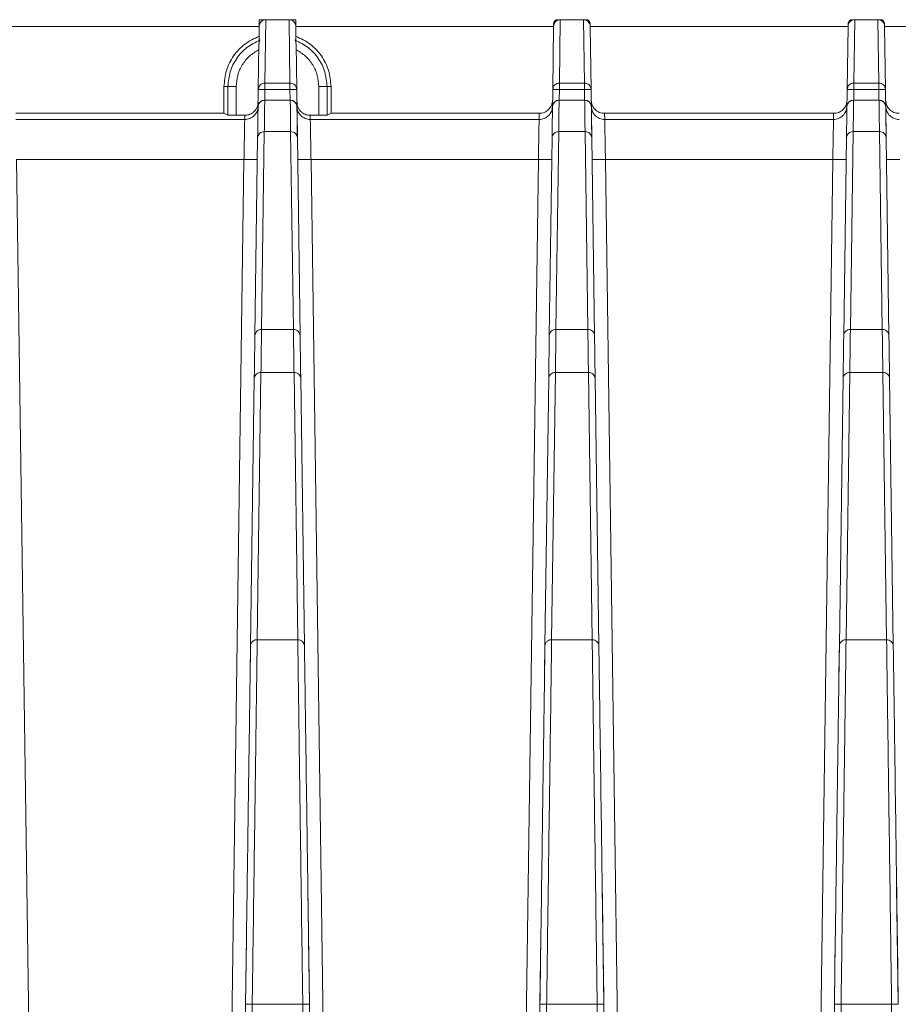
# Model space of a CAD drawing. Header units: millimetres. Extents: x -806 to 2023, y 502 to 1658.
# Tile 27 of 53: x 129 to 194, y 1585 to 1658. Entities that reach past the tile are written whole.
import ezdxf

# ---------------------------------------------------------------- set-up
doc = ezdxf.new("R2010")
doc.units = ezdxf.units.MM

# ---------------------------------------------------------------- blocks, each defined once
blk = doc.blocks.new('Drawing View10')
at = {"color": 7, "linetype": 'Continuous', "lineweight": 18}
for p, q in [((363.094, 53.845), (382.358, 53.845)), ((382.359, 53.844), (382.345, 52.855)), ((382.358, 53.844), (382.365, 54.345)), ((382.859, 54.345), (382.365, 54.345)), ((382.792, 49.608), (382.859, 54.345)), ((382.859, 54.345), (384.594, 54.345)), ((384.594, 54.345), (384.66, 49.608)), ((385.088, 54.345), (384.594, 54.345)), ((385.087, 54.345), (385.094, 53.845)), ((385.108, 52.855), (385.094, 53.845)), ((385.094, 53.845), (404.358, 53.845)), ((404.359, 53.847), (404.292, 49.116)), ((404.359, 53.847), (404.361, 54.048)), ((404.859, 54.345), (404.661, 54.345)), ((404.792, 49.608), (404.859, 54.345)), ((404.859, 54.345), (406.594, 54.345)), ((406.594, 54.345), (406.66, 49.608)), ((406.791, 54.345), (406.594, 54.345)), ((407.091, 54.048), (407.094, 53.847)), ((407.094, 53.847), (407.16, 49.118)), ((407.094, 53.845), (426.358, 53.845)), ((426.292, 49.116), (426.359, 53.847)), ((426.359, 53.847), (426.361, 54.048)), ((426.859, 54.345), (426.661, 54.345)), ((426.792, 49.608), (426.859, 54.345)), ((426.859, 54.345), (428.594, 54.345)), ((428.594, 54.345), (428.66, 49.608)), ((428.791, 54.345), (428.594, 54.345)), ((429.091, 54.048), (429.094, 53.847)), ((429.094, 53.847), (429.16, 49.118)), ((429.094, 53.845), (448.358, 53.845)), ((382.292, 49.116), (382.34, 52.523)), ((382.345, 52.855), (382.415, 52.807)), ((385.037, 52.807), (385.108, 52.855)), ((385.112, 52.523), (385.16, 49.118)), ((379.726, 49.345), (380.025, 49.345)), ((379.726, 47.345), (379.726, 49.345)), ((380.025, 49.345), (380.64, 49.345)), ((380.025, 47.203), (380.025, 49.345)), ((380.64, 47.195), (380.64, 49.345)), ((384.66, 49.608), (382.792, 49.608)), ((386.812, 49.345), (386.812, 47.195)), ((387.428, 49.345), (386.812, 49.345)), ((387.428, 49.345), (387.428, 47.203)), ((387.726, 49.345), (387.428, 49.345)), ((387.726, 49.345), (387.726, 47.345)), ((406.66, 49.608), (404.792, 49.608)), ((428.66, 49.608), (426.792, 49.608)), ((382.269, 47.432), (382.292, 49.117)), ((382.292, 49.117), (382.323, 49.262)), ((382.781, 48.331), (382.792, 49.124)), ((382.792, 49.124), (384.66, 49.124)), ((384.66, 49.124), (384.671, 48.331)), ((385.16, 49.118), (385.21, 45.509)), ((404.292, 49.116), (404.269, 47.464)), ((404.292, 49.116), (404.323, 49.262)), ((404.781, 48.331), (404.792, 49.124)), ((404.792, 49.124), (406.66, 49.124)), ((406.66, 49.124), (406.671, 48.331)), ((407.16, 49.118), (407.21, 45.509)), ((426.269, 47.432), (426.292, 49.116)), ((426.292, 49.116), (426.323, 49.262)), ((426.781, 48.331), (426.792, 49.124)), ((426.792, 49.124), (428.66, 49.124)), ((428.66, 49.124), (428.671, 48.331)), ((429.16, 49.118), (429.21, 45.509)), ((384.678, 48.331), (382.775, 48.331)), ((382.775, 48.326), (382.775, 48.328)), ((384.678, 48.326), (382.775, 48.326)), ((384.678, 48.329), (384.678, 48.326)), ((406.678, 48.331), (404.775, 48.331)), ((404.775, 48.326), (404.775, 48.328)), ((406.678, 48.326), (404.775, 48.326)), ((406.678, 48.329), (406.678, 48.326)), ((428.678, 48.331), (426.775, 48.331)), ((426.775, 48.326), (426.775, 48.329)), ((428.678, 48.326), (426.775, 48.326)), ((428.678, 48.329), (428.678, 48.326)), ((379.726, 47.345), (364.171, 47.345)), ((380.025, 47.203), (379.726, 47.345)), ((380.64, 47.195), (380.025, 47.203)), ((381.279, 47.195), (380.64, 47.195)), ((381.276, 46.882), (381.279, 47.195)), ((386.173, 47.195), (386.177, 46.882)), ((386.812, 47.195), (386.173, 47.195)), ((387.428, 47.203), (386.812, 47.195)), ((387.726, 47.345), (387.428, 47.203)), ((403.281, 47.345), (387.726, 47.345)), ((403.276, 46.882), (403.281, 47.345)), ((408.171, 47.345), (408.177, 46.882)), ((408.171, 47.345), (425.281, 47.345)), ((425.276, 46.882), (425.281, 47.345)), ((364.177, 46.882), (381.276, 46.882)), ((386.177, 46.882), (403.276, 46.882)), ((408.177, 46.882), (425.276, 46.882)), ((382.242, 45.509), (382.249, 45.983)), ((382.535, 31.187), (382.742, 45.984)), ((382.742, 45.984), (384.71, 45.984)), ((384.71, 45.984), (384.917, 31.187)), ((404.248, 45.937), (404.242, 45.509)), ((404.535, 31.187), (404.742, 45.984)), ((404.742, 45.984), (406.71, 45.984)), ((406.71, 45.984), (406.917, 31.187)), ((426.242, 45.509), (426.249, 45.983)), ((426.535, 31.187), (426.742, 45.984)), ((426.742, 45.984), (428.71, 45.984)), ((428.71, 45.984), (428.917, 31.187)), ((382.035, 30.711), (382.242, 45.507)), ((385.21, 45.507), (385.417, 30.711)), ((404.035, 30.711), (404.242, 45.507)), ((407.21, 45.507), (407.417, 30.711)), ((426.035, 30.711), (426.242, 45.507)), ((429.21, 45.507), (429.417, 30.711)), ((364.233, 43.897), (365.462, -44.16)), ((364.233, 43.897), (381.22, 43.897)), ((381.22, 43.897), (379.99, -44.16)), ((387.462, -44.16), (386.233, 43.897)), ((386.233, 43.897), (403.22, 43.897)), ((401.99, -44.16), (403.22, 43.897)), ((408.233, 43.897), (409.462, -44.16)), ((408.233, 43.897), (425.22, 43.897)), ((423.99, -44.16), (425.22, 43.897)), ((384.917, 31.187), (382.535, 31.187)), ((406.917, 31.187), (404.535, 31.187)), ((428.917, 31.187), (426.535, 31.187)), ((382.029, 30.256), (382.035, 30.709)), ((385.417, 30.709), (385.425, 30.123)), ((404.035, 30.709), (404.03, 30.285)), ((407.417, 30.709), (407.425, 30.123)), ((426.029, 30.256), (426.035, 30.709)), ((429.417, 30.709), (429.425, 30.124)), ((381.991, 27.522), (382.001, 28.214)), ((382.212, 7.996), (382.491, 27.98)), ((382.491, 27.98), (384.961, 27.98)), ((384.961, 27.98), (385.24, 7.996)), ((385.454, 28.077), (385.461, 27.522)), ((404, 28.185), (403.991, 27.522)), ((404.212, 7.996), (404.491, 27.98)), ((404.491, 27.98), (406.961, 27.98)), ((406.961, 27.98), (407.24, 7.996)), ((407.454, 28.078), (407.461, 27.522)), ((425.991, 27.522), (426.001, 28.215)), ((426.212, 7.996), (426.491, 27.98)), ((426.491, 27.98), (428.961, 27.98)), ((428.961, 27.98), (429.24, 7.996)), ((429.454, 28.076), (429.461, 27.522)), ((381.712, 7.536), (381.991, 27.52)), ((385.461, 27.52), (385.74, 7.536)), ((403.712, 7.536), (403.991, 27.52)), ((407.461, 27.52), (407.74, 7.536)), ((425.712, 7.536), (425.991, 27.52)), ((429.461, 27.52), (429.74, 7.536)), ((381.683, 5.476), (381.712, 7.534)), ((385.24, 7.996), (382.212, 7.996)), ((403.712, 7.534), (403.683, 5.477)), ((407.24, 7.996), (404.212, 7.996)), ((425.683, 5.476), (425.712, 7.534)), ((429.24, 7.996), (426.212, 7.996)), ((385.992, -10.488), (386.115, -19.261)), ((407.992, -10.488), (408.115, -19.261)), ((429.992, -10.488), (430.115, -19.261)), ((381.338, -19.261), (381.407, -14.28)), ((403.407, -14.281), (403.338, -19.261)), ((425.338, -19.261), (425.407, -14.28)), ((381.338, -19.263), (380.99, -44.169)), ((381.49, -44.163), (381.838, -19.257)), ((381.838, -19.257), (385.615, -19.257)), ((385.615, -19.257), (385.962, -44.163)), ((386.462, -44.169), (386.115, -19.263)), ((403.338, -19.263), (402.99, -44.169)), ((403.49, -44.163), (403.838, -19.257)), ((403.838, -19.257), (407.615, -19.257)), ((407.615, -19.257), (407.962, -44.163)), ((408.462, -44.169), (408.115, -19.263)), ((425.338, -19.263), (424.99, -44.169)), ((425.49, -44.163), (425.838, -19.257)), ((425.838, -19.257), (429.615, -19.257)), ((429.615, -19.257), (429.962, -44.163))]:
    blk.add_line(p, q, dxfattribs=at)
for centre, start, end in [((382.775, 47.831), 89.99138, 179.22012), ((384.678, 47.831), 1.15559, 89.99632), ((404.775, 47.831), 89.99138, 179.22012), ((406.678, 47.831), 1.19128, 89.99632), ((426.775, 47.831), 89.99236, 179.22014), ((428.678, 47.831), 1.19128, 89.99632)]:
    blk.add_arc(centre, 0.5, start, end, dxfattribs=at)
for points, knots in [([(382.859, 54.345), (382.795, 54.338), (382.699, 54.328), (382.583, 54.265), (382.488, 54.189), (382.414, 54.085), (382.367, 53.962), (382.362, 53.885), (382.359, 53.844)], [0, 0, 0, 0, 0.241203, 0.367871, 0.498278, 0.707402, 0.843367, 1, 1, 1, 1]), ([(385.094, 53.845), (385.091, 53.886), (385.085, 53.963), (385.037, 54.087), (384.964, 54.19), (384.869, 54.266), (384.753, 54.328), (384.657, 54.338), (384.594, 54.345)], [0, 0, 0, 0, 0.156757, 0.293086, 0.503649, 0.633281, 0.759367, 1, 1, 1, 1]), ([(404.859, 54.345), (404.795, 54.338), (404.699, 54.328), (404.583, 54.265), (404.488, 54.189), (404.415, 54.086), (404.368, 53.964), (404.362, 53.888), (404.359, 53.847)], [0, 0, 0, 0, 0.2420756, 0.3692232, 0.500138, 0.7090595, 0.8443759, 1, 1, 1, 1]), ([(407.094, 53.847), (407.09, 53.888), (407.084, 53.963), (407.037, 54.086), (406.965, 54.189), (406.87, 54.265), (406.754, 54.328), (406.657, 54.338), (406.594, 54.345)], [0, 0, 0, 0, 0.155231, 0.290404, 0.499784, 0.630482, 0.757571, 1, 1, 1, 1]), ([(426.859, 54.345), (426.795, 54.338), (426.699, 54.328), (426.583, 54.265), (426.488, 54.189), (426.415, 54.086), (426.368, 53.964), (426.362, 53.888), (426.359, 53.847)], [0, 0, 0, 0, 0.242129, 0.369292, 0.500215, 0.709125, 0.844416, 1, 1, 1, 1]), ([(429.094, 53.847), (429.09, 53.888), (429.084, 53.963), (429.037, 54.086), (428.965, 54.189), (428.87, 54.265), (428.754, 54.328), (428.657, 54.338), (428.594, 54.345)], [0, 0, 0, 0, 0.155231, 0.290404, 0.499784, 0.630482, 0.757571, 1, 1, 1, 1]), ([(382.415, 52.807), (382.395, 52.764), (382.35, 52.67), (382.344, 52.575), (382.34, 52.523)], [0, 0, 0, 0, 0.452229, 1, 1, 1, 1]), ([(385.112, 52.523), (385.109, 52.575), (385.102, 52.67), (385.057, 52.764), (385.037, 52.807)], [0, 0, 0, 0, 0.548165, 1, 1, 1, 1]), ([(382.323, 49.262), (382.326, 49.276), (382.34, 49.355), (382.436, 49.472), (382.597, 49.586), (382.727, 49.6), (382.792, 49.608)], [0, 0, 0, 0, 0.07164, 0.381093, 0.690547, 1, 1, 1, 1]), ([(382.792, 49.124), (382.792, 49.184), (382.792, 49.291), (382.792, 49.38), (382.792, 49.419)], [0, 0, 0, 0, 0.559613, 1, 1, 1, 1]), ([(404.323, 49.262), (404.325, 49.276), (404.339, 49.354), (404.435, 49.471), (404.596, 49.586), (404.727, 49.6), (404.792, 49.608)], [0, 0, 0, 0, 0.070059, 0.380039, 0.69002, 1, 1, 1, 1]), ([(404.792, 49.608), (404.792, 49.595), (404.792, 49.569), (404.792, 49.485), (404.792, 49.429), (404.792, 49.419)], [0, 0, 0, 0, 0.451313, 0.902626, 1, 1, 1, 1]), ([(404.792, 49.419), (404.792, 49.38), (404.792, 49.291), (404.792, 49.184), (404.792, 49.124)], [0, 0, 0, 0, 0.440387, 1, 1, 1, 1]), ([(426.323, 49.262), (426.326, 49.276), (426.339, 49.354), (426.435, 49.471), (426.596, 49.586), (426.727, 49.6), (426.792, 49.608)], [0, 0, 0, 0, 0.070729, 0.380486, 0.690243, 1, 1, 1, 1]), ([(426.792, 49.608), (426.792, 49.595), (426.792, 49.569), (426.792, 49.485), (426.792, 49.429), (426.792, 49.419)], [0, 0, 0, 0, 0.451313, 0.902626, 1, 1, 1, 1]), ([(426.792, 49.419), (426.792, 49.38), (426.792, 49.291), (426.792, 49.184), (426.792, 49.124)], [0, 0, 0, 0, 0.440387, 1, 1, 1, 1]), ([(382.279, 48.181), (382.273, 48.101), (382.26, 47.945), (382.174, 47.731), (382.054, 47.551), (381.868, 47.371), (381.606, 47.225), (381.382, 47.204), (381.279, 47.195)], [0, 0, 0, 0, 0.155128, 0.301714, 0.439754, 0.56924, 0.801575, 1, 1, 1, 1]), ([(382.742, 45.984), (382.751, 46.457), (382.764, 47.155), (382.759, 47.72), (382.766, 47.971), (382.77, 48.136), (382.773, 48.257), (382.775, 48.326)], [0, 0, 0, 0, 0.499968, 0.737722, 0.787093, 0.879086, 1, 1, 1, 1]), ([(384.678, 48.326), (384.678, 48.308), (384.679, 48.257), (384.682, 48.133), (384.686, 48.001), (384.688, 47.896), (384.689, 47.868), (384.689, 47.861), (384.689, 47.86), (384.689, 47.859), (384.693, 47.695), (384.691, 47.343), (384.69, 46.923), (384.698, 46.583), (384.704, 46.344), (384.708, 46.103), (384.71, 45.984)], [0, 0, 0, 0, 0.032711, 0.091254, 0.213353, 0.244206, 0.252083, 0.254134, 0.254688, 0.254847, 0.254927, 0.5, 0.740696, 0.757393, 0.880005, 1, 1, 1, 1]), ([(386.173, 47.195), (386.07, 47.204), (385.846, 47.225), (385.585, 47.371), (385.398, 47.551), (385.279, 47.731), (385.193, 47.945), (385.18, 48.101), (385.173, 48.181)], [0, 0, 0, 0, 0.198424, 0.430759, 0.560246, 0.698285, 0.844872, 1, 1, 1, 1]), ([(403.281, 47.345), (403.411, 47.358), (403.673, 47.385), (403.998, 47.618), (404.236, 47.94), (404.267, 48.201), (404.283, 48.331)], [0, 0, 0, 0, 0.2497261, 0.4998746, 0.7495028, 1, 1, 1, 1]), ([(404.742, 45.984), (404.751, 46.457), (404.764, 47.155), (404.759, 47.72), (404.766, 47.971), (404.77, 48.136), (404.773, 48.257), (404.775, 48.326)], [0, 0, 0, 0, 0.499968, 0.737722, 0.787093, 0.879086, 1, 1, 1, 1]), ([(406.678, 48.326), (406.678, 48.308), (406.679, 48.257), (406.682, 48.133), (406.686, 48.001), (406.688, 47.896), (406.689, 47.868), (406.689, 47.861), (406.689, 47.86), (406.689, 47.859), (406.693, 47.695), (406.691, 47.343), (406.69, 46.923), (406.698, 46.583), (406.704, 46.344), (406.708, 46.103), (406.71, 45.984)], [0, 0, 0, 0, 0.0327114, 0.0912544, 0.2133529, 0.2442057, 0.2520829, 0.2541341, 0.2546879, 0.2548469, 0.2549272, 0.5000001, 0.7406962, 0.7573935, 0.8800051, 1, 1, 1, 1]), ([(407.17, 48.331), (407.185, 48.201), (407.216, 47.94), (407.454, 47.618), (407.779, 47.384), (408.041, 47.358), (408.171, 47.345)], [0, 0, 0, 0, 0.250046, 0.500056, 0.749823, 1, 1, 1, 1]), ([(425.281, 47.345), (425.411, 47.358), (425.673, 47.385), (425.998, 47.618), (426.236, 47.94), (426.267, 48.201), (426.283, 48.331)], [0, 0, 0, 0, 0.249726, 0.499875, 0.749503, 1, 1, 1, 1]), ([(426.419, 48.179), (426.379, 48.13), (426.297, 48.03), (426.282, 47.903), (426.275, 47.838)], [0, 0, 0, 0, 0.491056, 1, 1, 1, 1]), ([(426.775, 48.326), (426.71, 48.319), (426.58, 48.304), (426.467, 48.227), (426.42, 48.18), (426.419, 48.179)], [0, 0, 0, 0, 0.491208, 0.982416, 1, 1, 1, 1]), ([(426.742, 45.984), (426.751, 46.457), (426.764, 47.155), (426.759, 47.72), (426.766, 47.971), (426.77, 48.136), (426.773, 48.257), (426.775, 48.326)], [0, 0, 0, 0, 0.499968, 0.737718, 0.787079, 0.879085, 1, 1, 1, 1]), ([(428.678, 48.326), (428.678, 48.308), (428.679, 48.257), (428.682, 48.133), (428.686, 48.001), (428.688, 47.896), (428.689, 47.868), (428.689, 47.861), (428.689, 47.86), (428.689, 47.859), (428.693, 47.695), (428.691, 47.343), (428.69, 46.923), (428.698, 46.583), (428.704, 46.344), (428.708, 46.103), (428.71, 45.984)], [0, 0, 0, 0, 0.032711, 0.091254, 0.213353, 0.244206, 0.252083, 0.254134, 0.254688, 0.254847, 0.254927, 0.5, 0.740696, 0.757393, 0.880005, 1, 1, 1, 1]), ([(429.17, 48.331), (429.185, 48.201), (429.216, 47.94), (429.454, 47.618), (429.779, 47.384), (430.041, 47.358), (430.171, 47.345)], [0, 0, 0, 0, 0.250046, 0.500056, 0.749823, 1, 1, 1, 1]), ([(381.22, 43.897), (381.224, 44.137), (381.232, 44.587), (381.246, 45.32), (381.261, 46.088), (381.273, 46.74), (381.275, 46.836), (381.276, 46.882)], [0, 0, 0, 0, 0.154939, 0.290224, 0.501006, 0.757294, 1, 1, 1, 1]), ([(386.177, 46.882), (386.178, 46.836), (386.18, 46.74), (386.192, 46.087), (386.206, 45.319), (386.22, 44.586), (386.228, 44.137), (386.233, 43.897)], [0, 0, 0, 0, 0.242847, 0.499311, 0.709931, 0.845137, 1, 1, 1, 1]), ([(403.22, 43.897), (403.224, 44.11), (403.232, 44.523), (403.245, 45.263), (403.26, 46.06), (403.272, 46.736), (403.275, 46.834), (403.276, 46.882)], [0, 0, 0, 0, 0.137444, 0.266878, 0.500732, 0.751953, 1, 1, 1, 1]), ([(408.177, 46.882), (408.178, 46.85), (408.179, 46.78), (408.188, 46.329), (408.198, 45.78), (408.208, 45.24), (408.219, 44.601), (408.228, 44.136), (408.233, 43.897)], [0, 0, 0, 0, 0.20056, 0.433606, 0.562914, 0.700419, 0.846116, 1, 1, 1, 1]), ([(425.22, 43.897), (425.224, 44.11), (425.232, 44.523), (425.245, 45.263), (425.26, 46.06), (425.272, 46.736), (425.275, 46.834), (425.276, 46.882)], [0, 0, 0, 0, 0.137444, 0.266878, 0.500732, 0.751953, 1, 1, 1, 1]), ([(381.22, 43.897), (381.35, 43.895), (381.61, 43.892), (381.947, 43.888), (382.072, 43.888), (382.133, 43.887)], [0, 0, 0, 0, 0.338664, 0.677328, 1, 1, 1, 1]), ([(382.133, 43.887), (382.137, 43.887), (382.213, 43.887), (382.216, 43.887), (382.219, 43.888)], [0, 0, 0, 0, 0.045092, 1, 1, 1, 1]), ([(385.233, 43.888), (385.236, 43.887), (385.239, 43.887), (385.316, 43.887), (385.319, 43.887)], [0, 0, 0, 0, 0.954943, 1, 1, 1, 1]), ([(385.319, 43.887), (385.38, 43.888), (385.506, 43.888), (385.842, 43.892), (386.102, 43.895), (386.233, 43.897)], [0, 0, 0, 0, 0.322681, 0.66134, 1, 1, 1, 1]), ([(403.22, 43.897), (403.35, 43.895), (403.61, 43.892), (403.947, 43.888), (404.072, 43.888), (404.133, 43.887)], [0, 0, 0, 0, 0.338664, 0.677328, 1, 1, 1, 1]), ([(404.133, 43.887), (404.137, 43.887), (404.213, 43.887), (404.216, 43.887), (404.219, 43.888)], [0, 0, 0, 0, 0.045093, 1, 1, 1, 1]), ([(407.319, 43.887), (407.316, 43.887), (407.239, 43.887), (407.236, 43.887), (407.233, 43.888)], [0, 0, 0, 0, 0.045129, 1, 1, 1, 1]), ([(408.233, 43.897), (408.102, 43.895), (407.842, 43.892), (407.506, 43.888), (407.38, 43.888), (407.319, 43.887)], [0, 0, 0, 0, 0.338669, 0.677337, 1, 1, 1, 1]), ([(425.22, 43.897), (425.35, 43.895), (425.61, 43.892), (425.947, 43.888), (426.072, 43.888), (426.133, 43.887)], [0, 0, 0, 0, 0.338665, 0.677329, 1, 1, 1, 1]), ([(426.133, 43.887), (426.137, 43.887), (426.213, 43.887), (426.216, 43.887), (426.219, 43.888)], [0, 0, 0, 0, 0.045096, 1, 1, 1, 1]), ([(429.319, 43.887), (429.316, 43.887), (429.239, 43.887), (429.236, 43.887), (429.233, 43.888)], [0, 0, 0, 0, 0.045129, 1, 1, 1, 1]), ([(430.233, 43.897), (430.102, 43.895), (429.842, 43.892), (429.506, 43.888), (429.38, 43.888), (429.319, 43.887)], [0, 0, 0, 0, 0.338669, 0.677337, 1, 1, 1, 1]), ([(382.491, 27.98), (382.499, 28.58), (382.516, 29.78), (382.529, 30.718), (382.535, 31.187)], [0, 0, 0, 0, 0.5, 1, 1, 1, 1]), ([(384.917, 31.187), (384.923, 30.718), (384.936, 29.78), (384.953, 28.58), (384.961, 27.98)], [0, 0, 0, 0, 0.5, 1, 1, 1, 1]), ([(404.491, 27.98), (404.499, 28.58), (404.516, 29.78), (404.529, 30.718), (404.535, 31.187)], [0, 0, 0, 0, 0.5, 1, 1, 1, 1]), ([(406.917, 31.187), (406.923, 30.718), (406.936, 29.78), (406.953, 28.58), (406.961, 27.98)], [0, 0, 0, 0, 0.5, 1, 1, 1, 1]), ([(426.491, 27.98), (426.499, 28.58), (426.516, 29.78), (426.529, 30.718), (426.535, 31.187)], [0, 0, 0, 0, 0.5, 1, 1, 1, 1]), ([(428.917, 31.187), (428.923, 30.718), (428.936, 29.78), (428.953, 28.58), (428.961, 27.98)], [0, 0, 0, 0, 0.5, 1, 1, 1, 1]), ([(381.338, -19.263), (381.358, -17.814), (381.398, -14.915), (381.457, -10.683), (381.514, -6.652), (381.566, -2.914), (381.613, 0.455), (381.654, 3.367), (381.688, 5.813), (381.704, 6.961), (381.712, 7.536)], [0, 0, 0, 0, 0.125, 0.25, 0.375, 0.5, 0.625, 0.75, 0.875, 1, 1, 1, 1]), ([(381.712, 7.536), (381.714, 7.566), (381.72, 7.647), (381.767, 7.755), (381.844, 7.852), (381.938, 7.926), (382.063, 7.984), (382.16, 7.992), (382.212, 7.996)], [0, 0, 0, 0, 0.125245, 0.333326, 0.468906, 0.62524, 0.802287, 1, 1, 1, 1]), ([(381.838, -19.257), (381.858, -17.783), (381.899, -14.835), (381.958, -10.531), (382.014, -6.432), (382.067, -2.63), (382.114, 0.796), (382.154, 3.757), (382.188, 6.244), (382.204, 7.412), (382.212, 7.996)], [0, 0, 0, 0, 0.125, 0.25, 0.375, 0.5, 0.625, 0.75, 0.875, 1, 1, 1, 1]), ([(385.24, 7.996), (385.248, 7.412), (385.264, 6.244), (385.298, 3.757), (385.339, 0.796), (385.386, -2.63), (385.438, -6.432), (385.494, -10.531), (385.554, -14.835), (385.594, -17.783), (385.615, -19.257)], [0, 0, 0, 0, 0.125, 0.25, 0.375, 0.5, 0.625, 0.75, 0.875, 1, 1, 1, 1]), ([(385.74, 7.536), (385.748, 6.962), (385.764, 5.813), (385.799, 3.368), (385.839, 0.456), (385.886, -2.913), (385.938, -6.652), (385.995, -10.682), (386.054, -14.915), (386.094, -17.814), (386.115, -19.263)], [0, 0, 0, 0, 0.125, 0.25, 0.375, 0.5, 0.625, 0.75, 0.875, 1, 1, 1, 1]), ([(403.338, -19.263), (403.358, -17.814), (403.398, -14.915), (403.457, -10.683), (403.514, -6.652), (403.566, -2.914), (403.613, 0.455), (403.654, 3.367), (403.688, 5.813), (403.704, 6.961), (403.712, 7.536)], [0, 0, 0, 0, 0.125, 0.25, 0.375, 0.5, 0.625, 0.75, 0.875, 1, 1, 1, 1]), ([(403.712, 7.536), (403.714, 7.566), (403.72, 7.647), (403.767, 7.755), (403.844, 7.852), (403.938, 7.926), (404.063, 7.984), (404.16, 7.992), (404.212, 7.996)], [0, 0, 0, 0, 0.125245, 0.333326, 0.468906, 0.62524, 0.802287, 1, 1, 1, 1]), ([(403.838, -19.257), (403.858, -17.783), (403.899, -14.835), (403.958, -10.531), (404.014, -6.432), (404.067, -2.63), (404.114, 0.796), (404.154, 3.757), (404.188, 6.244), (404.204, 7.412), (404.212, 7.996)], [0, 0, 0, 0, 0.125, 0.25, 0.375, 0.5, 0.625, 0.75, 0.875, 1, 1, 1, 1]), ([(407.24, 7.996), (407.248, 7.412), (407.264, 6.244), (407.298, 3.757), (407.339, 0.796), (407.386, -2.63), (407.438, -6.432), (407.494, -10.531), (407.554, -14.835), (407.594, -17.783), (407.615, -19.257)], [0, 0, 0, 0, 0.125, 0.25, 0.375, 0.5, 0.625, 0.75, 0.875, 1, 1, 1, 1]), ([(407.74, 7.536), (407.748, 6.962), (407.764, 5.813), (407.799, 3.368), (407.839, 0.456), (407.886, -2.913), (407.938, -6.652), (407.995, -10.682), (408.054, -14.915), (408.094, -17.814), (408.115, -19.263)], [0, 0, 0, 0, 0.125, 0.25, 0.375, 0.5, 0.625, 0.75, 0.875, 1, 1, 1, 1]), ([(425.338, -19.263), (425.358, -17.814), (425.398, -14.915), (425.457, -10.683), (425.514, -6.652), (425.566, -2.914), (425.613, 0.455), (425.654, 3.367), (425.688, 5.813), (425.704, 6.961), (425.712, 7.536)], [0, 0, 0, 0, 0.125, 0.25, 0.375, 0.5, 0.625, 0.75, 0.875, 1, 1, 1, 1]), ([(425.712, 7.536), (425.714, 7.566), (425.72, 7.647), (425.767, 7.755), (425.844, 7.852), (425.938, 7.926), (426.063, 7.984), (426.16, 7.992), (426.212, 7.996)], [0, 0, 0, 0, 0.125245, 0.333326, 0.468906, 0.62524, 0.802287, 1, 1, 1, 1]), ([(425.838, -19.257), (425.858, -17.783), (425.899, -14.835), (425.958, -10.531), (426.014, -6.432), (426.067, -2.63), (426.114, 0.796), (426.154, 3.757), (426.188, 6.244), (426.204, 7.412), (426.212, 7.996)], [0, 0, 0, 0, 0.125, 0.25, 0.375, 0.5, 0.625, 0.75, 0.875, 1, 1, 1, 1]), ([(429.24, 7.996), (429.248, 7.412), (429.264, 6.244), (429.298, 3.757), (429.339, 0.796), (429.386, -2.63), (429.438, -6.432), (429.494, -10.531), (429.554, -14.835), (429.594, -17.783), (429.615, -19.257)], [0, 0, 0, 0, 0.125, 0.25, 0.375, 0.5, 0.625, 0.75, 0.875, 1, 1, 1, 1]), ([(429.74, 7.536), (429.748, 6.962), (429.764, 5.813), (429.799, 3.368), (429.839, 0.456), (429.886, -2.913), (429.938, -6.652), (429.995, -10.682), (430.054, -14.915), (430.094, -17.814), (430.115, -19.263)], [0, 0, 0, 0, 0.125, 0.25, 0.375, 0.5, 0.625, 0.75, 0.875, 1, 1, 1, 1])]:
    blk.add_open_spline(points, degree=3, knots=knots, dxfattribs=at)
for points in [[(404.361, 54.048), (404.366, 54.087), (404.376, 54.165), (404.445, 54.263), (404.544, 54.332), (404.622, 54.341), (404.661, 54.345)], [(407.091, 54.048), (407.086, 54.087), (407.076, 54.165), (407.007, 54.263), (406.908, 54.332), (406.83, 54.341), (406.791, 54.345)], [(426.361, 54.048), (426.366, 54.087), (426.376, 54.165), (426.445, 54.263), (426.544, 54.332), (426.622, 54.341), (426.661, 54.345)], [(429.091, 54.048), (429.086, 54.087), (429.077, 54.165), (429.007, 54.263), (428.908, 54.332), (428.83, 54.341), (428.791, 54.345)], [(379.726, 49.345), (379.762, 49.752), (379.834, 50.566), (380.402, 51.667), (381.241, 52.58), (381.98, 52.927), (382.349, 53.101)], [(385.103, 53.101), (385.473, 52.927), (386.212, 52.579), (387.051, 51.667), (387.618, 50.565), (387.69, 49.752), (387.726, 49.345)], [(380.025, 49.345), (380.057, 49.718), (380.123, 50.465), (380.639, 51.477), (381.403, 52.319), (382.078, 52.644), (382.415, 52.807)], [(385.037, 52.807), (385.374, 52.644), (386.049, 52.319), (386.813, 51.477), (387.33, 50.465), (387.395, 49.718), (387.428, 49.345)], [(380.64, 49.345), (380.663, 49.629), (380.708, 50.196), (381.068, 50.98), (381.605, 51.655), (382.091, 51.951), (382.334, 52.099)], [(385.118, 52.099), (385.361, 51.951), (385.847, 51.655), (386.384, 50.98), (386.744, 50.196), (386.789, 49.629), (386.812, 49.345)], [(382.792, 49.419), (382.792, 49.444), (382.792, 49.494), (382.792, 49.55), (382.792, 49.591), (382.792, 49.602), (382.792, 49.608)], [(384.66, 49.608), (384.725, 49.6), (384.855, 49.586), (385.019, 49.473), (385.135, 49.311), (385.151, 49.182), (385.16, 49.118)], [(384.66, 49.608), (384.66, 49.595), (384.66, 49.569), (384.66, 49.455), (384.66, 49.303), (384.66, 49.184), (384.66, 49.124)], [(406.66, 49.608), (406.725, 49.6), (406.855, 49.586), (407.019, 49.473), (407.135, 49.311), (407.151, 49.182), (407.16, 49.118)], [(406.66, 49.608), (406.66, 49.595), (406.66, 49.569), (406.66, 49.455), (406.66, 49.303), (406.66, 49.184), (406.66, 49.124)], [(428.66, 49.608), (428.725, 49.6), (428.855, 49.586), (429.019, 49.473), (429.135, 49.311), (429.151, 49.182), (429.16, 49.118)], [(428.66, 49.608), (428.66, 49.595), (428.66, 49.569), (428.66, 49.455), (428.66, 49.303), (428.66, 49.184), (428.66, 49.124)], [(382.792, 49.124), (382.727, 49.125), (382.596, 49.126), (382.431, 49.125), (382.315, 49.123), (382.3, 49.12), (382.292, 49.118)], [(385.16, 49.118), (385.152, 49.12), (385.137, 49.123), (385.022, 49.125), (384.856, 49.126), (384.725, 49.125), (384.66, 49.124)], [(404.792, 49.124), (404.727, 49.125), (404.596, 49.126), (404.431, 49.125), (404.315, 49.123), (404.3, 49.12), (404.292, 49.118)], [(407.16, 49.118), (407.152, 49.12), (407.137, 49.123), (407.022, 49.125), (406.856, 49.126), (406.725, 49.125), (406.66, 49.124)], [(426.792, 49.124), (426.727, 49.125), (426.596, 49.126), (426.431, 49.125), (426.315, 49.123), (426.3, 49.12), (426.292, 49.118)], [(429.16, 49.118), (429.152, 49.12), (429.137, 49.123), (429.022, 49.125), (428.856, 49.126), (428.725, 49.125), (428.66, 49.124)], [(382.275, 47.868), (382.258, 47.738), (382.225, 47.479), (381.994, 47.154), (381.665, 46.926), (381.405, 46.897), (381.276, 46.882)], [(382.775, 48.326), (382.71, 48.319), (382.58, 48.304), (382.415, 48.191), (382.299, 48.03), (382.283, 47.902), (382.275, 47.838)], [(385.178, 47.836), (385.17, 47.9), (385.153, 48.029), (385.037, 48.191), (384.873, 48.304), (384.743, 48.319), (384.678, 48.326)], [(386.177, 46.882), (386.047, 46.897), (385.787, 46.926), (385.459, 47.154), (385.227, 47.479), (385.194, 47.738), (385.177, 47.868)], [(403.276, 46.882), (403.406, 46.897), (403.665, 46.927), (403.994, 47.154), (404.225, 47.479), (404.258, 47.738), (404.275, 47.868)], [(404.775, 48.326), (404.71, 48.319), (404.58, 48.304), (404.415, 48.191), (404.299, 48.03), (404.283, 47.902), (404.275, 47.838)], [(407.178, 47.837), (407.169, 47.901), (407.153, 48.03), (407.037, 48.191), (406.873, 48.304), (406.743, 48.319), (406.678, 48.326)], [(408.177, 46.882), (408.047, 46.897), (407.788, 46.926), (407.459, 47.154), (407.227, 47.479), (407.194, 47.738), (407.177, 47.868)], [(426.275, 47.868), (426.258, 47.738), (426.225, 47.479), (425.994, 47.154), (425.665, 46.927), (425.406, 46.897), (425.276, 46.882)], [(429.178, 47.837), (429.169, 47.901), (429.153, 48.03), (429.037, 48.191), (428.873, 48.304), (428.743, 48.319), (428.678, 48.326)], [(430.177, 46.882), (430.047, 46.897), (429.788, 46.926), (429.459, 47.154), (429.227, 47.479), (429.194, 47.738), (429.177, 47.868)], [(382.242, 45.507), (382.249, 45.981), (382.262, 46.928), (382.27, 47.534), (382.275, 47.838)], [(385.178, 47.838), (385.182, 47.534), (385.19, 46.928), (385.204, 45.981), (385.21, 45.507)], [(404.242, 45.507), (404.249, 45.981), (404.262, 46.928), (404.27, 47.534), (404.275, 47.838)], [(407.178, 47.838), (407.182, 47.534), (407.19, 46.928), (407.204, 45.981), (407.21, 45.507)], [(426.242, 45.507), (426.249, 45.981), (426.262, 46.928), (426.27, 47.534), (426.275, 47.838)], [(429.178, 47.838), (429.182, 47.534), (429.19, 46.928), (429.204, 45.981), (429.21, 45.507)], [(382.242, 45.507), (382.25, 45.57), (382.267, 45.695), (382.383, 45.853), (382.547, 45.963), (382.677, 45.977), (382.742, 45.984)], [(385.21, 45.507), (385.202, 45.57), (385.185, 45.695), (385.069, 45.853), (384.905, 45.963), (384.775, 45.977), (384.71, 45.984)], [(404.242, 45.507), (404.25, 45.57), (404.267, 45.695), (404.383, 45.853), (404.547, 45.963), (404.677, 45.977), (404.742, 45.984)], [(407.21, 45.507), (407.202, 45.57), (407.185, 45.695), (407.069, 45.853), (406.905, 45.963), (406.775, 45.977), (406.71, 45.984)], [(426.242, 45.507), (426.25, 45.57), (426.267, 45.695), (426.383, 45.853), (426.547, 45.963), (426.677, 45.977), (426.742, 45.984)], [(429.21, 45.507), (429.202, 45.57), (429.185, 45.695), (429.069, 45.853), (428.905, 45.963), (428.775, 45.977), (428.71, 45.984)], [(382.035, 30.711), (382.044, 30.774), (382.06, 30.899), (382.176, 31.056), (382.341, 31.166), (382.471, 31.18), (382.535, 31.187)], [(385.417, 30.711), (385.409, 30.774), (385.392, 30.899), (385.276, 31.056), (385.112, 31.166), (384.982, 31.18), (384.917, 31.187)], [(404.035, 30.711), (404.044, 30.774), (404.06, 30.899), (404.176, 31.056), (404.341, 31.166), (404.471, 31.18), (404.535, 31.187)], [(407.417, 30.711), (407.409, 30.774), (407.392, 30.899), (407.276, 31.056), (407.112, 31.166), (406.982, 31.18), (406.917, 31.187)], [(426.035, 30.711), (426.044, 30.774), (426.06, 30.899), (426.176, 31.056), (426.341, 31.166), (426.471, 31.18), (426.535, 31.187)], [(429.417, 30.711), (429.409, 30.774), (429.392, 30.899), (429.276, 31.056), (429.112, 31.166), (428.982, 31.18), (428.917, 31.187)], [(381.991, 27.52), (381.999, 28.117), (382.016, 29.31), (382.029, 30.244), (382.035, 30.711)], [(385.417, 30.711), (385.423, 30.244), (385.436, 29.31), (385.453, 28.117), (385.461, 27.52)], [(403.991, 27.52), (403.999, 28.117), (404.016, 29.31), (404.029, 30.244), (404.035, 30.711)], [(407.417, 30.711), (407.423, 30.244), (407.436, 29.31), (407.453, 28.117), (407.461, 27.52)], [(425.991, 27.52), (425.999, 28.117), (426.016, 29.31), (426.029, 30.244), (426.035, 30.711)], [(429.417, 30.711), (429.423, 30.244), (429.436, 29.31), (429.453, 28.117), (429.461, 27.52)], [(381.991, 27.52), (381.999, 27.58), (382.016, 27.702), (382.132, 27.854), (382.296, 27.96), (382.426, 27.973), (382.491, 27.98)], [(385.461, 27.52), (385.453, 27.58), (385.437, 27.702), (385.321, 27.854), (385.156, 27.96), (385.026, 27.973), (384.961, 27.98)], [(403.991, 27.52), (403.999, 27.58), (404.016, 27.702), (404.132, 27.854), (404.296, 27.96), (404.426, 27.973), (404.491, 27.98)], [(407.461, 27.52), (407.453, 27.58), (407.437, 27.702), (407.321, 27.854), (407.156, 27.96), (407.026, 27.973), (406.961, 27.98)], [(425.991, 27.52), (425.999, 27.58), (426.016, 27.702), (426.132, 27.854), (426.296, 27.96), (426.426, 27.973), (426.491, 27.98)], [(429.461, 27.52), (429.453, 27.58), (429.437, 27.702), (429.321, 27.854), (429.156, 27.96), (429.026, 27.973), (428.961, 27.98)], [(385.74, 7.536), (385.732, 7.597), (385.716, 7.718), (385.6, 7.87), (385.435, 7.976), (385.305, 7.99), (385.24, 7.996)], [(407.74, 7.536), (407.732, 7.597), (407.716, 7.718), (407.6, 7.87), (407.435, 7.976), (407.305, 7.99), (407.24, 7.996)], [(429.74, 7.536), (429.732, 7.597), (429.716, 7.718), (429.6, 7.87), (429.435, 7.976), (429.305, 7.99), (429.24, 7.996)], [(381.338, -19.263), (381.345, -19.262), (381.36, -19.259), (381.476, -19.256), (381.641, -19.255), (381.772, -19.257), (381.838, -19.257)], [(385.615, -19.257), (385.68, -19.257), (385.811, -19.255), (385.976, -19.256), (386.092, -19.259), (386.107, -19.262), (386.115, -19.263)], [(403.338, -19.263), (403.345, -19.262), (403.36, -19.259), (403.476, -19.256), (403.641, -19.255), (403.772, -19.257), (403.838, -19.257)], [(407.615, -19.257), (407.68, -19.257), (407.811, -19.255), (407.976, -19.256), (408.092, -19.259), (408.107, -19.262), (408.115, -19.263)], [(425.338, -19.263), (425.345, -19.262), (425.36, -19.259), (425.476, -19.256), (425.641, -19.255), (425.772, -19.257), (425.838, -19.257)], [(429.615, -19.257), (429.68, -19.257), (429.811, -19.255), (429.976, -19.256), (430.092, -19.259), (430.107, -19.262), (430.115, -19.263)]]:
    blk.add_open_spline(points, degree=3, dxfattribs=at)

msp = doc.modelspace()

# ---------------------------------------------------------------- block references
at = {"color": 7, "linetype": 'Continuous', "lineweight": 18}
msp.add_blockref('Drawing View10', (-235.93, 1604.023), dxfattribs=at)

doc.saveas('drawing.dxf')
